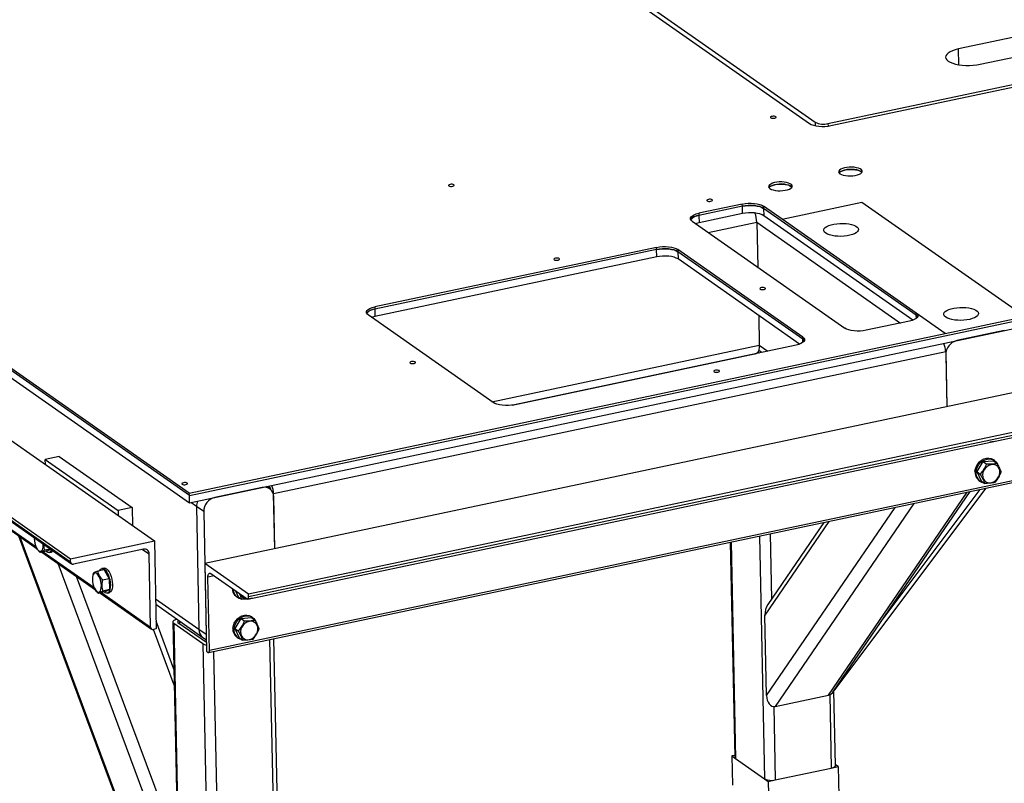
# Model space of a CAD drawing. Header units: millimetres. Extents: x 5 to 589, y 5 to 415.
# Tile 45 of 62: x 366 to 397, y 217 to 241. Entities that reach past the tile are written whole.
import ezdxf

# ---------------------------------------------------------------- set-up
doc = ezdxf.new("R2010")
doc.units = ezdxf.units.MM
doc.layers.add('TRAIT-FORT', color=4, linetype='Continuous', lineweight=25)

msp = doc.modelspace()

# ---------------------------------------------------------------- linework, layer by layer
at = {"layer": 'TRAIT-FORT', "color": 4, "linetype": 'Continuous', "lineweight": 25}
for p, q in [((379.77857, 245.68223), (391.29616, 237.61294)), ((379.95591, 245.71972), (391.47349, 237.65043)), ((371.63735, 225.89455), (346.29866, 243.64699)), ((371.63879, 225.82497), (346.3001, 243.57741)), ((346.30488, 243.34548), (371.64357, 225.59304)), ((391.87791, 237.60987), (407.4065, 240.89237)), ((400.00324, 240.819), (396.01017, 239.97492)), ((347.49809, 240.52077), (370.53327, 224.38219)), ((450.8804, 240.31594), (372.1287, 223.66904)), ((396.70123, 239.49077), (400.6943, 240.33484)), ((344.83605, 239.95805), (367.87122, 223.81947)), ((396.02044, 239.47674), (396.01017, 239.97492)), ((344.83796, 239.86528), (367.87314, 223.7267)), ((344.86932, 239.80214), (367.90449, 223.66356)), ((452.26251, 239.34762), (373.51081, 222.70073)), ((373.48733, 222.5424), (452.23903, 239.18929)), ((452.26442, 239.25485), (373.51272, 222.60796)), ((391.97018, 237.54534), (399.06896, 239.04592)), ((371.63879, 225.82497), (427.09804, 237.5482)), ((372.25091, 220.84859), (451.0026, 237.49548)), ((451.02799, 237.56104), (372.27629, 220.91415)), ((391.47349, 237.65043), (391.47569, 237.54375)), ((391.87791, 237.60987), (391.87955, 237.53019)), ((371.64357, 225.59304), (427.10282, 237.31627)), ((350.37734, 235.64903), (366.81879, 224.13006)), ((350.42249, 235.65857), (366.78047, 224.19808)), ((389.1628, 235.0612), (387.78741, 234.77046)), ((389.16423, 234.99162), (387.78885, 234.70089)), ((389.16423, 234.99162), (389.1628, 235.0612)), ((389.16902, 234.7597), (389.16423, 234.99162)), ((390.42422, 234.58207), (389.83683, 234.9936)), ((389.83683, 234.9936), (389.83826, 234.92402)), ((390.42422, 234.58207), (392.95317, 235.11664)), ((392.95317, 235.11664), (398.12456, 231.49353)), ((387.78741, 234.77046), (387.78885, 234.70089)), ((387.78885, 234.70089), (387.79363, 234.46896)), ((389.16902, 234.7597), (387.79363, 234.46896)), ((394.67565, 231.53492), (389.83826, 234.92402)), ((389.83826, 234.92402), (389.84304, 234.6921)), ((394.57046, 231.38003), (389.84304, 234.6921)), ((387.57409, 234.51529), (392.41148, 231.12619)), ((388.08444, 234.15773), (389.62034, 234.4824)), ((389.62034, 234.4824), (389.64963, 233.06115)), ((389.62034, 234.4824), (394.17772, 231.28947)), ((394.67421, 231.6045), (390.42422, 234.58207)), ((386.44438, 233.68827), (377.51557, 231.80086)), ((386.44581, 233.61869), (377.517, 231.73128)), ((386.44581, 233.61869), (386.44438, 233.68827)), ((386.45059, 233.38676), (386.44581, 233.61869)), ((391.08045, 230.84483), (387.1184, 233.62067)), ((387.1184, 233.62067), (387.11984, 233.55109)), ((391.08189, 230.77525), (387.11984, 233.55109)), ((387.11984, 233.55109), (387.12462, 233.31916)), ((371.63879, 225.82497), (407.13271, 233.32783)), ((386.45059, 233.38676), (377.52178, 231.49935)), ((390.9767, 230.62037), (387.12462, 233.31916)), ((381.2643, 228.76985), (377.30225, 231.54568)), ((377.51557, 231.80086), (377.517, 231.73128)), ((377.517, 231.73128), (377.52178, 231.49935)), ((389.68123, 231.52798), (389.70065, 230.58604)), ((395.59562, 230.95895), (394.67421, 231.6045)), ((394.67565, 231.53492), (394.67421, 231.6045)), ((394.6777, 231.43529), (394.67565, 231.53492)), ((394.46089, 231.34933), (393.0855, 231.05859)), ((395.59562, 230.95895), (398.12456, 231.49353)), ((371.63735, 225.89455), (395.59562, 230.95895)), ((397.46527, 231.05135), (395.95677, 230.73248)), ((390.86713, 230.58966), (381.93832, 228.70225)), ((391.08189, 230.77525), (391.08045, 230.84483)), ((391.08394, 230.67562), (391.08189, 230.77525)), ((395.60757, 230.37914), (374.31122, 225.87742)), ((381.22825, 228.79511), (389.70065, 230.58604)), ((381.87217, 228.69044), (389.59909, 230.3238)), ((389.56373, 230.31632), (389.56612, 230.31465)), ((389.65863, 230.37122), (389.69923, 230.34278)), ((389.68435, 230.43276), (389.78646, 230.36122)), ((389.70065, 230.58604), (389.96705, 230.3994)), ((395.60757, 230.37914), (395.64342, 228.63969)), ((395.60948, 230.28637), (395.64342, 228.63969)), ((388.66141, 230.12559), (388.66146, 230.12341)), ((388.68854, 230.13132), (388.68859, 230.12915)), ((397.1414, 227.53357), (397.15005, 227.54433)), ((367.51832, 227.05911), (367.07464, 226.96532)), ((367.07799, 226.80297), (367.07464, 226.96532)), ((367.07464, 226.96532), (369.37816, 225.35146)), ((367.51832, 227.05911), (369.82184, 225.44525)), ((396.78931, 226.89943), (396.59305, 226.57993)), ((396.78931, 226.89943), (397.1205, 226.92479)), ((396.78931, 226.89943), (396.8983, 226.82307)), ((397.15376, 226.93289), (397.1192, 226.9571)), ((397.1205, 226.92479), (397.2295, 226.84842)), ((396.59305, 226.57993), (396.70205, 226.50357)), ((396.59305, 226.57993), (396.72798, 226.28579)), ((396.66017, 226.3019), (396.69472, 226.27769)), ((396.72798, 226.28579), (396.83698, 226.20943)), ((373.95054, 226.0807), (372.44205, 225.76183)), ((374.18771, 226.03722), (374.08506, 226.10914)), ((374.17014, 226.11341), (374.1551, 226.12394)), ((391.88993, 219.49516), (396.2845, 225.92892)), ((392.05499, 219.61931), (396.37831, 225.94875)), ((392.09424, 219.66339), (396.89378, 226.05771)), ((393.6533, 221.95928), (396.69859, 226.01645)), ((371.63879, 225.82497), (371.63735, 225.89455)), ((371.64357, 225.59304), (371.63879, 225.82497)), ((371.86441, 225.4771), (371.68609, 225.60203)), ((374.34707, 224.13797), (374.31122, 225.87742)), ((374.34707, 224.13797), (374.31313, 225.78465)), ((369.82184, 225.44525), (369.37816, 225.35146)), ((369.37816, 225.35146), (369.38151, 225.18912)), ((369.82184, 225.44525), (369.83365, 224.87235)), ((372.09476, 225.31572), (371.86441, 225.4771)), ((371.86441, 225.4771), (371.94472, 221.58075)), ((372.09476, 225.31572), (372.17507, 221.41936)), ((389.92947, 219.48475), (394.00153, 225.44633)), ((394.59854, 225.57253), (390.20396, 219.13878)), ((391.90644, 225.00346), (389.87696, 222.03226)), ((391.74803, 224.96998), (389.96981, 222.36663)), ((366.22043, 224.54927), (371.28325, 210.95297)), ((366.26503, 224.51802), (371.25218, 211.12496)), ((367.87122, 223.81947), (370.53327, 224.38219)), ((370.53327, 224.38219), (370.59063, 221.59907)), ((388.80774, 224.34844), (388.94912, 217.48947)), ((389.71186, 224.53956), (389.87048, 216.84396)), ((390.04671, 224.61034), (390.08935, 222.54164)), ((366.80081, 224.15723), (366.80593, 224.14809)), ((367.11643, 224.06175), (366.9065, 224.01738)), ((367.00748, 224.25866), (367.00579, 224.2932)), ((367.00782, 224.03879), (368.62328, 222.90699)), ((367.24323, 224.12684), (367.05264, 224.08655)), ((367.11643, 224.06175), (367.24755, 224.12381)), ((370.18215, 224.12162), (367.96378, 223.65269)), ((370.15911, 224.11675), (370.36345, 223.97359)), ((388.78061, 224.34271), (388.92101, 217.53121)), ((366.96267, 224.02925), (368.6616, 222.83897)), ((367.19198, 224.01855), (367.25854, 224.03262)), ((367.87314, 223.7267), (367.87122, 223.81947)), ((370.41125, 221.65433), (370.36345, 223.97359)), ((371.19967, 213.67248), (367.47743, 223.66861)), ((368.9449, 223.46696), (368.73496, 223.42258)), ((368.9359, 223.52423), (368.86935, 223.51017)), ((368.9449, 223.46696), (369.09821, 223.18799)), ((373.51081, 222.70073), (372.1287, 223.66904)), ((372.1287, 223.66904), (372.18607, 220.88593)), ((368.05737, 223.26229), (371.26596, 214.64558)), ((368.56914, 223.23974), (368.56776, 223.22504)), ((368.58882, 223.35341), (368.57108, 223.23878)), ((369.09821, 223.18799), (368.88828, 223.14361)), ((369.09821, 223.18799), (369.10539, 222.83984)), ((372.429, 223.27579), (372.22849, 223.23341)), ((372.27629, 220.91415), (372.22849, 223.23341)), ((372.31681, 223.35439), (373.46856, 222.54746)), ((368.64363, 222.86615), (368.64874, 222.85701)), ((369.10539, 222.83984), (368.89545, 222.79546)), ((368.95925, 222.77067), (369.10539, 222.83984)), ((373.09782, 222.80721), (373.18649, 222.61393)), ((368.95925, 222.77067), (368.74931, 222.72629)), ((368.80548, 222.73816), (370.44261, 221.59119)), ((368.85063, 222.74771), (370.41125, 221.65433)), ((369.0348, 222.72746), (369.10135, 222.74153)), ((371.94472, 221.58075), (370.57118, 222.54306)), ((373.11867, 222.63004), (373.15323, 222.60583)), ((373.18649, 222.61393), (373.29548, 222.53756)), ((373.51272, 222.60796), (373.51081, 222.70073)), ((373.62668, 222.56292), (373.63533, 222.57368)), ((370.57462, 222.37595), (372.07014, 221.32818)), ((371.32207, 221.85228), (371.32373, 221.77156)), ((373.27458, 221.92878), (373.07832, 221.60928)), ((373.27458, 221.92878), (373.60577, 221.95414)), ((373.27458, 221.92878), (373.38358, 221.85242)), ((373.63903, 221.96224), (373.60448, 221.98645)), ((373.60577, 221.95414), (373.71477, 221.87777)), ((389.92947, 219.48475), (389.87696, 222.03226)), ((370.59063, 221.59907), (370.5019, 221.58032)), ((371.15939, 219.81584), (370.50232, 221.58041)), ((371.14893, 220.32367), (370.58575, 221.8361)), ((371.11816, 221.81624), (371.39543, 208.36453)), ((371.14627, 221.7745), (372.06763, 221.12899)), ((371.14627, 221.7745), (371.42354, 208.32279)), ((371.27937, 221.80264), (372.18018, 221.17153)), ((372.17507, 221.41936), (371.94472, 221.58075)), ((373.07832, 221.60928), (373.18732, 221.53292)), ((373.07832, 221.60928), (373.21326, 221.31514)), ((372.07014, 221.32818), (372.17852, 221.25225)), ((373.14544, 221.33125), (373.18, 221.30704)), ((373.21326, 221.31514), (373.32225, 221.23878)), ((374.18365, 221.25714), (374.45652, 208.0186)), ((374.59129, 208.10445), (374.31959, 221.28587)), ((372.06763, 221.12899), (372.3449, 207.67728)), ((372.18607, 220.88593), (372.23214, 220.85365)), ((372.40904, 220.88201), (372.68191, 207.64348)), ((390.20396, 219.13878), (391.88993, 219.49516)), ((391.93418, 219.51017), (391.9821, 217.18528)), ((392.11687, 217.27113), (392.06807, 219.63847)), ((390.15957, 219.13502), (390.20749, 216.81016)), ((388.91983, 217.58834), (388.83387, 217.57017)), ((388.83387, 217.57017), (388.85299, 216.64246)), ((388.83387, 217.57017), (388.94907, 217.48946)), ((388.94912, 217.48947), (389.87048, 216.84396)), ((390.20749, 216.81016), (391.9821, 217.18528)), ((391.98212, 217.18527), (392.204, 217.23217)), ((392.204, 217.23217), (392.11641, 217.29354)), ((392.204, 217.23217), (392.22312, 216.30446)), ((389.87043, 216.84395), (389.98563, 216.76324)), ((389.98563, 216.76324), (390.20751, 216.81014)), ((389.98563, 216.76324), (390.00475, 215.83554))]:
    msp.add_line(p, q, dxfattribs=at)
at = {"layer": 'TRAIT-FORT', "color": 4, "linetype": 'Continuous', "lineweight": 25, "flags": 128}
for points in [[(396.01017, 239.97492), (395.91032, 239.94994), (395.82143, 239.9196), (395.7457, 239.88467), (395.68499, 239.846), (395.64079, 239.80455), (395.6142, 239.76133), (395.60586, 239.7174), (395.61599, 239.67386), (395.64433, 239.63177), (395.69019, 239.59217), (395.75244, 239.55603), (395.82954, 239.52425), (395.91959, 239.4976), (396.02039, 239.47674), (396.12944, 239.4622), (396.24406, 239.45431), (396.36143, 239.45329), (396.47866, 239.45914), (396.59287, 239.47174), (396.70123, 239.49077)], [(390.06704, 237.79429), (390.08899, 237.78446), (390.11975, 237.7787), (390.15465, 237.77788), (390.18837, 237.78212), (390.21577, 237.7908), (390.23269, 237.80257), (390.23655, 237.81565), (390.22676, 237.82806), (390.20482, 237.83789), (390.17405, 237.84365), (390.13916, 237.84447), (390.10544, 237.84022), (390.07803, 237.83155), (390.06111, 237.81978), (390.05725, 237.80669), (390.06704, 237.79429)], [(391.29616, 237.61294), (391.34962, 237.58326), (391.41808, 237.55832), (391.49891, 237.53909), (391.58899, 237.5263), (391.68487, 237.52044), (391.78286, 237.52174), (391.8792, 237.53015), (391.97018, 237.54534)], [(392.25631, 236.01973), (392.30122, 235.99536), (392.3596, 235.97541), (392.42871, 235.96082), (392.50531, 235.95228), (392.58583, 235.95018), (392.66651, 235.95463), (392.74356, 235.9654), (392.81338, 235.98201), (392.87272, 236.00366), (392.91879, 236.02936), (392.94945, 236.0579), (392.96325, 236.08794), (392.95956, 236.11808), (392.93854, 236.14691), (392.90119, 236.17309), (392.84923, 236.19538), (392.78512, 236.21274), (392.71183, 236.22438), (392.6328, 236.22973), (392.55173, 236.22855), (392.47241, 236.2209), (392.39854, 236.20713), (392.33357, 236.18788), (392.28056, 236.16406), (392.24197, 236.13679), (392.2196, 236.10732), (392.21452, 236.07706), (392.22695, 236.0474), (392.25631, 236.01973)], [(392.22666, 236.0478), (392.23011, 236.05267), (392.26076, 236.0812), (392.30684, 236.1069), (392.36617, 236.12856), (392.436, 236.14516), (392.51305, 236.15594), (392.59372, 236.16038), (392.67424, 236.15828), (392.75085, 236.14974), (392.81995, 236.13516), (392.87833, 236.11521), (392.92325, 236.09083)], [(392.9529, 236.06277), (392.93998, 236.07733), (392.90262, 236.10351), (392.85067, 236.1258), (392.78655, 236.14317), (392.71326, 236.1548), (392.63424, 236.16015), (392.55317, 236.15897), (392.47384, 236.15132), (392.39997, 236.13755), (392.33501, 236.1183), (392.28199, 236.09449), (392.2434, 236.06721), (392.22666, 236.0478)], [(392.92325, 236.09083), (392.95261, 236.06317), (392.9529, 236.06277)], [(379.86254, 235.63722), (379.88448, 235.62739), (379.91525, 235.62162), (379.95014, 235.6208), (379.98386, 235.62505), (380.01127, 235.63372), (380.02819, 235.6455), (380.03205, 235.65858), (380.02226, 235.67098), (380.00031, 235.68081), (379.96955, 235.68658), (379.93465, 235.6874), (379.90094, 235.68315), (379.87353, 235.67448), (379.85661, 235.6627), (379.85275, 235.64962), (379.86254, 235.63722)], [(390.03794, 235.5508), (390.08285, 235.52643), (390.14123, 235.50648), (390.21034, 235.4919), (390.28694, 235.48335), (390.36746, 235.48125), (390.44814, 235.4857), (390.52519, 235.49647), (390.59501, 235.51308), (390.65435, 235.53473), (390.70042, 235.56043), (390.73108, 235.58897), (390.74488, 235.61901), (390.74119, 235.64915), (390.72017, 235.67798), (390.68282, 235.70416), (390.63086, 235.72645), (390.56675, 235.74382), (390.49346, 235.75545), (390.41443, 235.7608), (390.33336, 235.75962), (390.25404, 235.75197), (390.18017, 235.7382), (390.1152, 235.71895), (390.06219, 235.69513), (390.0236, 235.66786), (390.00123, 235.6384), (389.99615, 235.60813), (390.00858, 235.57847), (390.03794, 235.5508)], [(390.00828, 235.57887), (390.01174, 235.58374), (390.04239, 235.61227), (390.08847, 235.63797), (390.1478, 235.65963), (390.21763, 235.67623), (390.29468, 235.68701), (390.37535, 235.69145), (390.45587, 235.68935), (390.53248, 235.68081), (390.60158, 235.66623), (390.65996, 235.64628), (390.70488, 235.6219)], [(390.73453, 235.59384), (390.72161, 235.6084), (390.68425, 235.63458), (390.6323, 235.65687), (390.56818, 235.67424), (390.49489, 235.68587), (390.41587, 235.69122), (390.3348, 235.69004), (390.25547, 235.68239), (390.1816, 235.66862), (390.11664, 235.64937), (390.06362, 235.62556), (390.02503, 235.59828), (390.00828, 235.57887)], [(390.70488, 235.6219), (390.73424, 235.59424), (390.73453, 235.59384)], [(388.04899, 235.16188), (388.07094, 235.15205), (388.1017, 235.14629), (388.1366, 235.14547), (388.17032, 235.14972), (388.19772, 235.15839), (388.21464, 235.17016), (388.2185, 235.18324), (388.20872, 235.19565), (388.18677, 235.20548), (388.15601, 235.21124), (388.12111, 235.21206), (388.08739, 235.20781), (388.05999, 235.19914), (388.04307, 235.18737), (388.03921, 235.17428), (388.04899, 235.16188)], [(389.1628, 235.0612), (389.25378, 235.07639), (389.35012, 235.0848), (389.44811, 235.08611), (389.54399, 235.08025), (389.63408, 235.06745), (389.7149, 235.04822), (389.78336, 235.02328), (389.83683, 234.9936)], [(389.16423, 234.99162), (389.25522, 235.00682), (389.35156, 235.01523), (389.44955, 235.01653), (389.54543, 235.01067), (389.63551, 234.99788), (389.71634, 234.97864), (389.7848, 234.9537), (389.83826, 234.92402)], [(389.83826, 234.92402), (389.7848, 234.9537), (389.71634, 234.97864), (389.63551, 234.99788), (389.54543, 235.01067), (389.44955, 235.01653), (389.35156, 235.01523), (389.25522, 235.00682), (389.16423, 234.99162)], [(387.57409, 234.51529), (387.53767, 234.54858), (387.51971, 234.58419), (387.52088, 234.62076), (387.54115, 234.65688), (387.57974, 234.69116), (387.63516, 234.72229), (387.70528, 234.74907), (387.78741, 234.77046)], [(387.78885, 234.70089), (387.70671, 234.67949), (387.63659, 234.65271), (387.58117, 234.62158), (387.54259, 234.5873), (387.52737, 234.56417)], [(389.84304, 234.6921), (389.78958, 234.72178), (389.72112, 234.74672), (389.64029, 234.76595), (389.55021, 234.77874), (389.45433, 234.7846), (389.35634, 234.7833), (389.26, 234.77489), (389.16902, 234.7597)], [(387.79363, 234.46896), (387.7115, 234.44756), (387.68405, 234.43825)], [(391.80723, 234.13914), (391.76983, 234.17249), (391.74932, 234.20809), (391.74635, 234.24479), (391.76103, 234.28141), (391.79288, 234.31677), (391.84087, 234.34974), (391.90347, 234.37926), (391.97867, 234.40437), (392.06404, 234.42427), (392.15684, 234.43833), (392.25409, 234.44609), (392.35266, 234.44729), (392.44939, 234.44191), (392.54117, 234.43011), (392.62504, 234.41227), (392.69832, 234.38898), (392.75864, 234.36096), (392.80406, 234.32914), (392.83314, 234.29452), (392.84492, 234.25822), (392.83904, 234.22142), (392.81569, 234.18528), (392.7756, 234.15098), (392.72008, 234.11961), (392.65091, 234.09218), (392.5703, 234.06958), (392.48085, 234.05254), (392.38544, 234.04159), (392.28714, 234.03709), (392.18909, 234.03918), (392.09446, 234.04781), (392.00628, 234.06269), (391.92738, 234.08334), (391.86032, 234.1091), (391.80723, 234.13914)], [(386.44438, 233.68827), (386.53536, 233.70346), (386.6317, 233.71187), (386.72969, 233.71317), (386.82557, 233.70732), (386.91565, 233.69452), (386.99648, 233.67529), (387.06494, 233.65035), (387.1184, 233.62067)], [(386.44581, 233.61869), (386.53679, 233.63389), (386.63313, 233.6423), (386.73112, 233.6436), (386.82701, 233.63774), (386.91709, 233.62495), (386.99791, 233.60571), (387.06637, 233.58077), (387.11984, 233.55109)], [(387.11984, 233.55109), (387.06637, 233.58077), (386.99791, 233.60571), (386.91709, 233.62495), (386.82701, 233.63774), (386.73112, 233.6436), (386.63313, 233.6423), (386.53679, 233.63389), (386.44581, 233.61869)], [(387.12462, 233.31916), (387.07115, 233.34885), (387.00269, 233.37378), (386.92187, 233.39302), (386.83179, 233.40581), (386.73591, 233.41167), (386.63791, 233.41037), (386.54157, 233.40196), (386.45059, 233.38676)], [(383.20264, 233.29712), (383.22458, 233.28729), (383.25535, 233.28153), (383.29024, 233.28071), (383.32396, 233.28496), (383.35137, 233.29363), (383.36829, 233.3054), (383.37215, 233.31849), (383.36236, 233.33089), (383.34041, 233.34072), (383.30965, 233.34648), (383.27475, 233.3473), (383.24104, 233.34305), (383.21363, 233.33438), (383.19671, 233.32261), (383.19285, 233.30953), (383.20264, 233.29712)], [(389.72957, 232.36595), (389.75152, 232.35612), (389.78228, 232.35036), (389.81718, 232.34954), (389.8509, 232.35378), (389.8783, 232.36246), (389.89522, 232.37423), (389.89908, 232.38731), (389.8893, 232.39972), (389.86735, 232.40955), (389.83659, 232.41531), (389.80169, 232.41613), (389.76797, 232.41188), (389.74057, 232.40321), (389.72365, 232.39144), (389.71979, 232.37835), (389.72957, 232.36595)], [(377.30225, 231.54568), (377.26583, 231.57897), (377.24787, 231.61458), (377.24904, 231.65115), (377.26931, 231.68727), (377.3079, 231.72155), (377.36332, 231.75268), (377.43344, 231.77946), (377.51557, 231.80086)], [(377.517, 231.73128), (377.43487, 231.70988), (377.36475, 231.6831), (377.30933, 231.65197), (377.27075, 231.61769), (377.25553, 231.59456)], [(394.67421, 231.6045), (394.71063, 231.57121), (394.72859, 231.5356), (394.72742, 231.49903), (394.70715, 231.46291), (394.66856, 231.42863), (394.61314, 231.3975), (394.54302, 231.37072), (394.46089, 231.34933)], [(394.67565, 231.53492), (394.71206, 231.50163), (394.72236, 231.48604)], [(394.72236, 231.48604), (394.71206, 231.50163), (394.67565, 231.53492)], [(395.60803, 231.47627), (395.57063, 231.50963), (395.55012, 231.54523), (395.54716, 231.58193), (395.56183, 231.61855), (395.59368, 231.65391), (395.64168, 231.68688), (395.70428, 231.71639), (395.77947, 231.7415), (395.86484, 231.76141), (395.95764, 231.77546), (396.05489, 231.78322), (396.15347, 231.78443), (396.2502, 231.77904), (396.34197, 231.76724), (396.42585, 231.74941), (396.49912, 231.72611), (396.55944, 231.6981), (396.60487, 231.66627), (396.63394, 231.63165), (396.64573, 231.59536), (396.63985, 231.55855), (396.61649, 231.52241), (396.57641, 231.48811), (396.52089, 231.45674), (396.45171, 231.42932), (396.3711, 231.40672), (396.28166, 231.38967), (396.18625, 231.37872), (396.08794, 231.37422), (395.98989, 231.37632), (395.89526, 231.38494), (395.80708, 231.39982), (395.72819, 231.42047), (395.66112, 231.44623), (395.60803, 231.47627)], [(377.52178, 231.49935), (377.43965, 231.47795), (377.41221, 231.46864)], [(393.0855, 231.05859), (392.99452, 231.04339), (392.89818, 231.03498), (392.80019, 231.03368), (392.70431, 231.03954), (392.61422, 231.05233), (392.5334, 231.07157), (392.46494, 231.09651), (392.41148, 231.12619)], [(391.08045, 230.84483), (391.11687, 230.81154), (391.13483, 230.77593), (391.13366, 230.73936), (391.11339, 230.70325), (391.0748, 230.66896), (391.01938, 230.63784), (390.94926, 230.61106), (390.86713, 230.58966)], [(391.08189, 230.77525), (391.1183, 230.74197), (391.1286, 230.72638)], [(391.1286, 230.72638), (391.1183, 230.74197), (391.08189, 230.77525)], [(389.70065, 230.58604), (389.6986, 230.51613), (389.68955, 230.45386), (389.67384, 230.40164), (389.65208, 230.36146), (389.62511, 230.33488), (389.59909, 230.3238)], [(378.63772, 230.02131), (378.65967, 230.01147), (378.69043, 230.00571), (378.72533, 230.00489), (378.75905, 230.00914), (378.78645, 230.01781), (378.80337, 230.02958), (378.80723, 230.04267), (378.79745, 230.05507), (378.7755, 230.0649), (378.74474, 230.07067), (378.70984, 230.07149), (378.67612, 230.06724), (378.64872, 230.05857), (378.63179, 230.04679), (378.62793, 230.03371), (378.63772, 230.02131)], [(388.27038, 229.74664), (388.29232, 229.7368), (388.32309, 229.73104), (388.35798, 229.73022), (388.3917, 229.73447), (388.41911, 229.74314), (388.43603, 229.75491), (388.43989, 229.768), (388.4301, 229.7804), (388.40815, 229.79023), (388.37739, 229.796), (388.34249, 229.79682), (388.30877, 229.79257), (388.28137, 229.7839), (388.26445, 229.77212), (388.26059, 229.75904), (388.27038, 229.74664)], [(381.93832, 228.70225), (381.84734, 228.68705), (381.751, 228.67864), (381.65301, 228.67734), (381.55713, 228.6832), (381.46705, 228.69599), (381.38622, 228.71523), (381.31776, 228.74017), (381.2643, 228.76985)], [(396.53564, 226.59033), (396.54959, 226.67219), (396.57943, 226.75206), (396.62378, 226.8262), (396.68057, 226.89114), (396.74713, 226.94384), (396.82036, 226.98185), (396.89683, 227.00338), (396.97297, 227.00743), (397.04521, 226.99381), (397.11018, 226.96315), (397.1192, 226.9571)], [(396.5702, 226.56612), (396.58414, 226.64798), (396.61399, 226.72785), (396.65834, 226.80199), (396.71512, 226.86693), (396.78169, 226.91964), (396.85492, 226.95764), (396.93139, 226.97918), (397.00752, 226.98323), (397.07977, 226.9696), (397.14474, 226.93895), (397.1994, 226.89269), (397.24119, 226.83299), (397.247, 226.82141)], [(397.30147, 226.68033), (397.26762, 226.73349), (397.22118, 226.77403), (397.16485, 226.79961), (397.10189, 226.80874), (397.03598, 226.80089), (396.97093, 226.77651), (396.91053, 226.73702), (396.85829, 226.68471), (396.81725, 226.62263), (396.78979, 226.55439), (396.7775, 226.48395), (396.78111, 226.41539), (396.80039, 226.35272), (396.83424, 226.29957), (396.88068, 226.25902), (396.93702, 226.23344), (396.99997, 226.22432), (397.06589, 226.23217), (397.13094, 226.25655), (397.19134, 226.29604), (397.24357, 226.34834), (397.28462, 226.41042), (397.31208, 226.47867), (397.32436, 226.54911), (397.32076, 226.61766), (397.30147, 226.68033)], [(371.41077, 226.18278), (371.43271, 226.17294), (371.46348, 226.16718), (371.49837, 226.16636), (371.53209, 226.17061), (371.5595, 226.17928), (371.57642, 226.19105), (371.58028, 226.20414), (371.57049, 226.21654), (371.54854, 226.22637), (371.51778, 226.23213), (371.48288, 226.23296), (371.44917, 226.22871), (371.42176, 226.22003), (371.40484, 226.20826), (371.40098, 226.19518), (371.41077, 226.18278)], [(366.72329, 224.49111), (366.723, 224.45797), (366.72854, 224.38653), (366.74203, 224.31345), (366.76268, 224.24297), (366.78929, 224.1792), (366.82032, 224.12584), (366.85395, 224.08599), (366.88824, 224.06197), (366.9212, 224.05516), (366.9509, 224.06598), (366.97562, 224.09379), (366.99393, 224.13697), (367.00476, 224.19301), (367.00748, 224.25866), (367.00748, 224.25866)], [(367.27092, 224.10744), (367.26193, 224.08535), (367.23611, 224.04533), (367.20436, 224.02236), (367.16816, 224.01752), (367.12921, 224.03101), (367.09459, 224.05714)], [(368.7959, 223.43546), (368.81149, 223.46541), (368.84044, 223.49708), (368.87461, 223.51107), (368.91241, 223.50672), (368.95206, 223.48423), (368.99171, 223.44466), (369.0295, 223.38985), (369.06368, 223.32236), (369.09264, 223.24536), (369.11502, 223.16244), (369.12979, 223.07748), (369.13624, 222.99445), (369.13409, 222.91724), (369.12342, 222.84945), (369.10474, 222.79426), (369.07892, 222.75425), (369.04717, 222.73128), (369.01098, 222.72643), (368.97203, 222.73993), (368.9374, 222.76605)], [(368.9359, 223.52423), (368.94117, 223.52514), (368.97896, 223.52079), (369.01861, 223.4983), (369.05826, 223.45873), (369.09605, 223.40391), (369.13023, 223.33643), (369.15919, 223.25943), (369.18157, 223.17651), (369.19634, 223.09155), (369.20279, 223.00852), (369.20064, 222.93131), (369.18997, 222.86352), (369.17129, 222.80833), (369.14547, 222.76831), (369.11373, 222.74535), (369.10135, 222.74153)], [(368.85029, 222.96758), (368.84475, 223.03902), (368.83126, 223.1121), (368.81061, 223.18258), (368.784, 223.24635), (368.75297, 223.29971), (368.71934, 223.33956), (368.68505, 223.36358), (368.65209, 223.37039), (368.62239, 223.35957), (368.59767, 223.33176), (368.57936, 223.28858), (368.56853, 223.23254), (368.56581, 223.16689), (368.57136, 223.09544), (368.58485, 223.02236), (368.6055, 222.95189), (368.63211, 222.88812), (368.66313, 222.83475), (368.69677, 222.7949), (368.73106, 222.77088), (368.76401, 222.76408), (368.79371, 222.77489), (368.81844, 222.8027), (368.83674, 222.84588), (368.84757, 222.90193), (368.85029, 222.96758)], [(372.22849, 223.23341), (372.22951, 223.26836), (372.23404, 223.2995), (372.24189, 223.32561), (372.25277, 223.3457), (372.26626, 223.35899), (372.28184, 223.36497), (372.2989, 223.36342), (372.31681, 223.35439)], [(373.46856, 222.54746), (373.47752, 222.54295), (373.48605, 222.54217), (373.49384, 222.54517), (373.50058, 222.55181), (373.50602, 222.56186), (373.50995, 222.57491), (373.51221, 222.59048), (373.51272, 222.60796)], [(371.25293, 221.90209), (371.21187, 221.89139), (371.17681, 221.878), (371.1491, 221.86244), (371.1298, 221.84529), (371.11967, 221.82723), (371.11908, 221.80895), (371.12806, 221.79114), (371.14627, 221.7745)], [(371.32204, 221.85367), (371.30561, 221.84939), (371.29159, 221.84404), (371.2805, 221.83781), (371.27279, 221.83095), (371.26873, 221.82373), (371.2685, 221.81642), (371.27209, 221.80929), (371.27937, 221.80264)], [(373.02092, 221.61968), (373.03486, 221.70154), (373.06471, 221.78141), (373.10906, 221.85555), (373.16585, 221.92049), (373.23241, 221.97319), (373.30564, 222.0112), (373.38211, 222.03273), (373.45825, 222.03678), (373.53049, 222.02316), (373.59546, 221.99251), (373.60448, 221.98645)], [(373.05547, 221.59547), (373.06942, 221.67733), (373.09926, 221.7572), (373.14361, 221.83134), (373.2004, 221.89628), (373.26696, 221.94899), (373.34019, 221.98699), (373.41666, 222.00853), (373.4928, 222.01258), (373.56504, 221.99895), (373.63001, 221.9683), (373.68467, 221.92204), (373.72647, 221.86234), (373.73619, 221.8422)], [(373.78675, 221.70969), (373.7529, 221.76284), (373.70646, 221.80338), (373.65012, 221.82896), (373.58717, 221.83809), (373.52125, 221.83024), (373.4562, 221.80586), (373.39581, 221.76637), (373.34357, 221.71406), (373.30252, 221.65199), (373.27506, 221.58374), (373.26278, 221.5133), (373.26638, 221.44475), (373.28567, 221.38207), (373.31952, 221.32892), (373.36596, 221.28837), (373.42229, 221.26279), (373.48525, 221.25367), (373.55116, 221.26152), (373.61621, 221.2859), (373.67661, 221.32539), (373.72885, 221.37769), (373.76989, 221.43977), (373.79735, 221.50802), (373.80964, 221.57846), (373.80603, 221.64701), (373.78675, 221.70969)], [(372.23214, 220.85365), (372.24109, 220.84914), (372.24962, 220.84836), (372.25741, 220.85136), (372.26415, 220.858), (372.26959, 220.86805), (372.27352, 220.8811), (372.27578, 220.89667), (372.27629, 220.91415)], [(391.9821, 217.18528), (392.02316, 217.19598), (392.05822, 217.20937), (392.08593, 217.22493), (392.10523, 217.24208), (392.11536, 217.26013), (392.11687, 217.27113)]]:
    msp.add_lwpolyline(points, dxfattribs=at)
at = {"layer": 'TRAIT-FORT', "color": 4, "linetype": 'Continuous', "lineweight": 25}
for centre, radius, start, end in [((391.73211, 238.19259), 0.60069, 244.498486, 284.047103), ((387.82219, 234.31872), 0.38362, 94.986966, 140.221554), ((388.7061, 234.45758), 0.91457, 1.554993, 20.468248), ((377.55035, 231.34911), 0.38362, 94.986967, 140.221553), ((394.93805, 230.36317), 0.66971, 1.366243, 24.934304), ((396.06711, 230.28835), 0.45763, 103.951468, 180.248045), ((396.85018, 226.55503), 0.31651, 173.59726, 233.105821), ((396.86956, 226.52675), 0.30194, 172.509003, 257.561481), ((374.01887, 225.79432), 0.29442, 358.117569, 103.419154), ((374.0249, 225.96057), 0.21084, 10.248036, 46.459481), ((373.64388, 225.86196), 0.66752, 1.32694, 24.973607), ((372.29923, 225.48217), 0.43486, 157.790814, 180.667083), ((372.55238, 225.3177), 0.45763, 103.951468, 180.248045), ((367.23493, 224.12271), 0.09314, 284.681895, 330.001535), ((370.21632, 223.97843), 0.14721, 358.117569, 103.419154), ((367.9467, 223.72428), 0.0736, 178.117569, 283.419154), ((373.30426, 222.87954), 0.31096, 179.834772, 233.357507), ((373.32536, 222.851), 0.29755, 178.994013, 258.007614), ((373.45934, 222.77315), 0.22072, 199.41739, 270.551981), ((370.48482, 221.65191), 0.0736, 178.117569, 283.419154), ((372.25096, 221.57539), 0.30629, 178.998471, 233.817491), ((372.25366, 221.57673), 0.30897, 179.255877, 233.560084), ((373.33546, 221.58438), 0.31651, 173.59726, 233.105821), ((373.35481, 221.5561), 0.30191, 172.507728, 257.664326), ((372.22012, 221.38764), 0.30025, 239.477115, 262.678722), ((388.97373, 217.53638), 0.05297, 185.599829, 242.31561), ((390.08599, 217.29576), 0.50057, 244.498486, 284.047103)]:
    msp.add_arc(centre, radius, start, end, dxfattribs=at)
for centre, major_axis, ratio, start_param, end_param in [((390.14316, 222.08853), (0.0494, 0.4049), 0.64636487, 0.89529887, 1.78848309), ((392.00967, 220.05047), (-0.04494, 0.41349), 0.31673036, 3.26517557, 3.72737772), ((390.19567, 219.54102), (0.0494, 0.4049), 0.64636487, 1.78848309, 3.35927941), ((391.88163, 219.8974), (0.0494, 0.4049), 0.64636487, 3.35927941, 4.03689152)]:
    msp.add_ellipse(centre, major_axis=major_axis, ratio=ratio, start_param=start_param, end_param=end_param, dxfattribs=at)
for points, knots in [([(397.1414, 227.53357), (397.11676, 227.52851), (397.07461, 227.51986), (397.02471, 227.51534), (397.00399, 227.51346)], [0, 0, 0, 0, 0.58466838, 1, 1, 1, 1]), ([(396.8983, 226.82307), (396.93086, 226.82258), (396.99669, 226.8216), (397.11371, 226.82722), (397.18466, 226.84021), (397.2295, 226.84842)], [0, 0, 0, 0, 0.26486233, 0.53546796, 1, 1, 1, 1]), ([(397.2295, 226.84842), (397.25206, 226.80716), (397.28936, 226.73896), (397.32973, 226.64968), (397.35124, 226.59369), (397.36152, 226.56298), (397.36443, 226.55428)], [0, 0, 0, 0, 0.38639472, 0.63860277, 0.89762595, 1, 1, 1, 1]), ([(396.8983, 226.82307), (396.88511, 226.79267), (396.85845, 226.73121), (396.79595, 226.61946), (396.73841, 226.54844), (396.70205, 226.50357)], [0, 0, 0, 0, 0.26486233, 0.53546796, 1, 1, 1, 1]), ([(397.16817, 226.23478), (397.18903, 226.25981), (397.23119, 226.31041), (397.30229, 226.41614), (397.34037, 226.50079), (397.36443, 226.55428)], [0, 0, 0, 0, 0.264862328, 0.535467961, 1, 1, 1, 1]), ([(396.70205, 226.50357), (396.72461, 226.4623), (396.76191, 226.39411), (396.80228, 226.30483), (396.82379, 226.24884), (396.83407, 226.21813), (396.83698, 226.20943)], [0, 0, 0, 0, 0.38639472, 0.63860277, 0.89762595, 1, 1, 1, 1]), ([(397.16817, 226.23478), (397.14328, 226.2299), (397.09295, 226.22002), (396.98453, 226.20838), (396.89411, 226.20902), (396.83698, 226.20943)], [0, 0, 0, 0, 0.26486233, 0.53546796, 1, 1, 1, 1]), ([(366.9065, 224.01738), (366.88543, 224.03994), (366.84649, 224.08167), (366.81934, 224.12759), (366.80688, 224.14868)], [0, 0, 0, 0, 0.54081634, 1, 1, 1, 1]), ([(366.9065, 224.01738), (366.91179, 224.02182), (366.92249, 224.03079), (366.96395, 224.05258), (367.0183, 224.0734), (367.05264, 224.08655)], [0, 0, 0, 0, 0.26486233, 0.53546796, 1, 1, 1, 1]), ([(367.02437, 224.28018), (367.02433, 224.25546), (367.02425, 224.20007), (367.03777, 224.13625), (367.04936, 224.09752), (367.05264, 224.08655)], [0, 0, 0, 0, 0.366016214, 0.820409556, 1, 1, 1, 1]), ([(368.73496, 223.42258), (368.7149, 223.41502), (368.67435, 223.39974), (368.61633, 223.37444), (368.59947, 223.36156), (368.58882, 223.35341)], [0, 0, 0, 0, 0.26486233, 0.53546796, 1, 1, 1, 1]), ([(368.73496, 223.42258), (368.74088, 223.39682), (368.75284, 223.34475), (368.79673, 223.24805), (368.85283, 223.18405), (368.88828, 223.14361)], [0, 0, 0, 0, 0.264862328, 0.535467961, 1, 1, 1, 1]), ([(368.88828, 223.14361), (368.87887, 223.09703), (368.86332, 223.02005), (368.86716, 222.91402), (368.88049, 222.84515), (368.89215, 222.80643), (368.89545, 222.79546)], [0, 0, 0, 0, 0.38639472, 0.63860277, 0.89762595, 1, 1, 1, 1]), ([(368.74931, 222.72629), (368.72825, 222.74886), (368.6893, 222.79058), (368.66216, 222.83651), (368.64969, 222.8576)], [0, 0, 0, 0, 0.54081634, 1, 1, 1, 1]), ([(368.74931, 222.72629), (368.7546, 222.73073), (368.76531, 222.7397), (368.80676, 222.7615), (368.86111, 222.78231), (368.89545, 222.79546)], [0, 0, 0, 0, 0.26486233, 0.53546796, 1, 1, 1, 1]), ([(373.21805, 222.72298), (373.22043, 222.71851), (373.23704, 222.68739), (373.26029, 222.63324), (373.28234, 222.57695), (373.29258, 222.54626), (373.29548, 222.53756)], [0, 0, 0, 0, 0.06441511, 0.44896532, 0.84390679, 1, 1, 1, 1]), ([(373.62668, 222.56292), (373.60178, 222.55804), (373.55145, 222.54816), (373.44303, 222.53652), (373.35262, 222.53716), (373.29548, 222.53756)], [0, 0, 0, 0, 0.26486233, 0.53546796, 1, 1, 1, 1]), ([(373.38358, 221.85242), (373.37039, 221.82202), (373.34372, 221.76056), (373.28123, 221.64881), (373.22368, 221.57779), (373.18732, 221.53292)], [0, 0, 0, 0, 0.26486233, 0.53546796, 1, 1, 1, 1]), ([(373.38358, 221.85242), (373.41614, 221.85193), (373.48197, 221.85095), (373.59898, 221.85657), (373.66994, 221.86956), (373.71477, 221.87777)], [0, 0, 0, 0, 0.26486233, 0.53546796, 1, 1, 1, 1]), ([(373.71477, 221.87777), (373.73734, 221.83651), (373.77463, 221.76831), (373.81501, 221.67903), (373.83652, 221.62304), (373.84679, 221.59233), (373.84971, 221.58363)], [0, 0, 0, 0, 0.38639472, 0.63860277, 0.89762595, 1, 1, 1, 1]), ([(373.65345, 221.26413), (373.6743, 221.28916), (373.71647, 221.33976), (373.78756, 221.44549), (373.82564, 221.53014), (373.84971, 221.58363)], [0, 0, 0, 0, 0.264862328, 0.535467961, 1, 1, 1, 1]), ([(373.18732, 221.53292), (373.20989, 221.49166), (373.24718, 221.42346), (373.28756, 221.33418), (373.30906, 221.27819), (373.31934, 221.24748), (373.32225, 221.23878)], [0, 0, 0, 0, 0.38639472, 0.63860277, 0.89762595, 1, 1, 1, 1]), ([(373.65345, 221.26413), (373.62855, 221.25925), (373.57822, 221.24937), (373.4698, 221.23773), (373.37939, 221.23837), (373.32225, 221.23878)], [0, 0, 0, 0, 0.26486233, 0.53546796, 1, 1, 1, 1])]:
    msp.add_open_spline(points, degree=3, knots=knots, dxfattribs=at)

doc.saveas('drawing.dxf')
